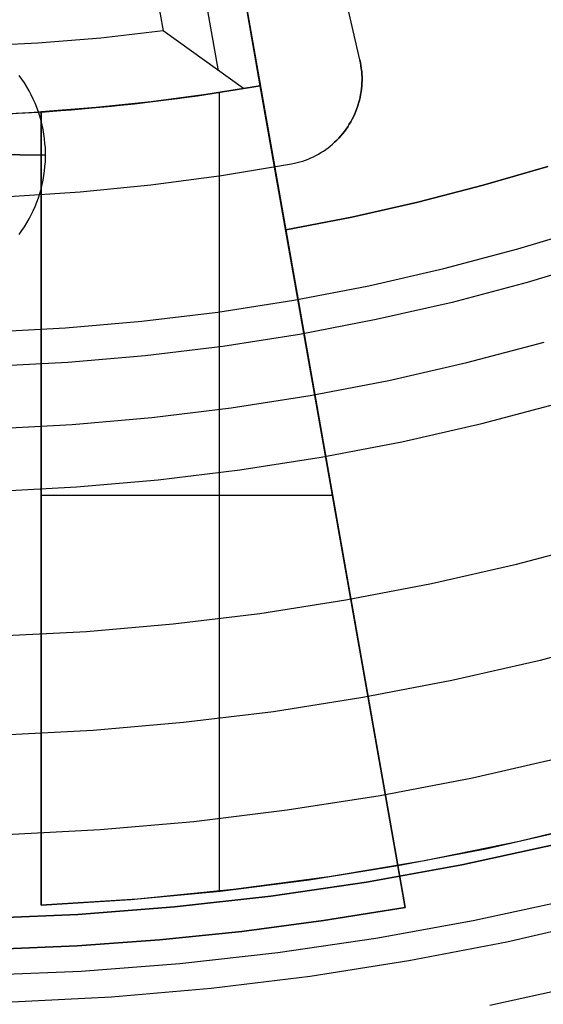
# Model space of a CAD drawing. Header units: millimetres. Extents: x 8929 to 10091, y -2708 to -1691.
# Tile 89 of 196: x 9511.23 to 9517.31, y -2091.73 to -2080.29. Entities that reach past the tile are written whole.
import ezdxf

# ---------------------------------------------------------------- set-up
doc = ezdxf.new("R2010")
doc.units = ezdxf.units.MM
for name, color, linetype in [('COLOR EXT', 7, 'Continuous'), ('luz', 7, 'Continuous'), ('PLASTICO NEGRO', 7, 'Continuous')]:
    doc.layers.add(name, color=color, linetype=linetype)

msp = doc.modelspace()

# ---------------------------------------------------------------- linework, layer by layer
at = {"layer": 'COLOR EXT', "color": 30, "true_color": 0xff8d00}
for p, q in [((9514.022, -2081.058, 33.904), (9513.449, -2077.808, 33.904)), ((9513.081, -2078.327, 34.356), (9513.532, -2080.884, 34.356)), ((9512.634, -2078.943, 34.904), (9512.894, -2080.422, 34.904)), ((9513.753, -2079.531, 20.104), (9514.317, -2082.732, 20.104)), ((9513.753, -2079.531, 25.254), (9515.62, -2090.118, 25.254)), ((9512.168, -2080.505, 34.904), (9511.438, -2080.564, 34.904)), ((9512.894, -2080.422, 34.904), (9512.168, -2080.505, 34.904)), ((9513.825, -2081.092, 34.104), (9512.894, -2080.422, 34.904)), ((9511.438, -2080.564, 34.904), (9510.708, -2080.6, 34.904)), ((9511.252, -2080.981, 16.604), (9511.22, -2080.938, 16.604)), ((9511.281, -2081.026, 16.604), (9511.252, -2080.981, 16.604)), ((9511.309, -2081.071, 16.604), (9511.281, -2081.026, 16.604)), ((9511.336, -2081.118, 16.604), (9511.309, -2081.071, 16.604)), ((9513.292, -2081.175, 30.504), (9514.022, -2081.058, 30.504)), ((9514.022, -2081.058, 26.904), (9513.389, -2081.16, 26.904)), ((9514.022, -2081.058, 33.904), (9513.825, -2081.092, 34.104)), ((9514.022, -2081.058, 26.904), (9514.022, -2081.058, 33.904)), ((9515.62, -2090.118, 26.904), (9514.022, -2081.058, 26.904)), ((9511.361, -2081.165, 16.604), (9511.336, -2081.118, 16.604)), ((9511.384, -2081.213, 16.604), (9511.361, -2081.165, 16.604)), ((9512.559, -2081.268, 30.504), (9513.292, -2081.175, 30.504)), ((9513.389, -2081.16, 26.904), (9512.753, -2081.246, 26.904)), ((9513.06, -2081.207, 34.104), (9513.825, -2081.092, 34.104)), ((9513.548, -2090.415, 26.904), (9513.548, -2081.136, 26.904)), ((9511.405, -2081.262, 16.604), (9511.384, -2081.213, 16.604)), ((9511.425, -2081.312, 16.604), (9511.405, -2081.262, 16.604)), ((9511.522, -2081.36, 34.104), (9512.292, -2081.296, 34.104)), ((9511.823, -2081.338, 30.504), (9512.559, -2081.268, 30.504)), ((9512.753, -2081.246, 26.904), (9512.115, -2081.313, 26.904)), ((9512.292, -2081.296, 34.104), (9513.06, -2081.207, 34.104)), ((9510.726, -2081.4, 29.904), (9511.476, -2081.363, 29.904)), ((9510.749, -2081.399, 34.104), (9511.522, -2081.36, 34.104)), ((9511.085, -2081.385, 30.504), (9511.823, -2081.338, 30.504)), ((9511.443, -2081.362, 16.604), (9511.425, -2081.312, 16.604)), ((9511.46, -2081.413, 16.604), (9511.443, -2081.362, 16.604)), ((9511.474, -2081.465, 16.604), (9511.46, -2081.413, 16.604)), ((9512.115, -2081.313, 26.904), (9511.476, -2081.363, 26.904)), ((9511.476, -2081.363, 26.904), (9511.476, -2090.577, 26.904)), ((9511.476, -2081.363, 29.904), (9511.476, -2081.363, 26.904)), ((9511.476, -2090.577, 29.904), (9511.476, -2081.363, 29.904)), ((9511.476, -2090.577, 28.404), (9511.476, -2081.363, 28.404)), ((9511.487, -2081.517, 16.604), (9511.474, -2081.465, 16.604)), ((9511.498, -2081.569, 16.604), (9511.487, -2081.517, 16.604)), ((9511.507, -2081.622, 16.604), (9511.498, -2081.569, 16.604)), ((9511.515, -2081.675, 16.604), (9511.507, -2081.622, 16.604)), ((9511.52, -2081.728, 16.604), (9511.515, -2081.675, 16.604)), ((9511.524, -2081.781, 16.604), (9511.52, -2081.728, 16.604)), ((9511.226, -2081.862, 22.604), (9508.726, -2081.862, 22.604)), ((9511.226, -2081.862, 16.904), (9511.526, -2081.862, 16.604)), ((9511.226, -2081.862, 22.604), (9511.226, -2081.862, 16.904)), ((9511.526, -2081.835, 16.604), (9511.524, -2081.781, 16.604)), ((9511.526, -2081.888, 16.604), (9511.526, -2081.835, 16.604)), ((9511.52, -2081.995, 16.604), (9511.524, -2081.942, 16.604)), ((9511.524, -2081.942, 16.604), (9511.526, -2081.888, 16.604)), ((9511.498, -2082.154, 16.604), (9511.507, -2082.102, 16.604)), ((9511.507, -2082.102, 16.604), (9511.515, -2082.049, 16.604)), ((9511.515, -2082.049, 16.604), (9511.52, -2081.995, 16.604)), ((9517.363, -2081.995, 16.604), (9516.611, -2082.215, 16.604)), ((9517.363, -2081.995, 20.104), (9516.611, -2082.215, 20.104)), ((9516.611, -2082.215, 18.354), (9517.363, -2081.995, 18.354)), ((9511.474, -2082.259, 16.604), (9511.487, -2082.207, 16.604)), ((9511.487, -2082.207, 16.604), (9511.498, -2082.154, 16.604)), ((9516.611, -2082.215, 16.604), (9515.852, -2082.411, 16.604)), ((9516.611, -2082.215, 20.104), (9515.852, -2082.411, 20.104)), ((9515.852, -2082.411, 18.354), (9516.611, -2082.215, 18.354)), ((9516.611, -2082.215, 16.604), (9516.611, -2082.215, 20.104)), ((9511.443, -2082.361, 16.604), (9511.46, -2082.31, 16.604)), ((9511.46, -2082.31, 16.604), (9511.474, -2082.259, 16.604)), ((9511.405, -2082.461, 16.604), (9511.425, -2082.411, 16.604)), ((9511.425, -2082.411, 16.604), (9511.443, -2082.361, 16.604)), ((9515.852, -2082.411, 16.604), (9515.087, -2082.584, 16.604)), ((9515.852, -2082.411, 20.104), (9515.087, -2082.584, 20.104)), ((9515.087, -2082.584, 18.354), (9515.852, -2082.411, 18.354)), ((9511.336, -2082.606, 16.604), (9511.361, -2082.558, 16.604)), ((9511.361, -2082.558, 16.604), (9511.384, -2082.51, 16.604)), ((9511.384, -2082.51, 16.604), (9511.405, -2082.461, 16.604)), ((9511.281, -2082.698, 16.604), (9511.309, -2082.652, 16.604)), ((9511.309, -2082.652, 16.604), (9511.336, -2082.606, 16.604)), ((9515.087, -2082.584, 16.604), (9514.317, -2082.732, 16.604)), ((9515.087, -2082.584, 20.104), (9514.317, -2082.732, 20.104)), ((9514.317, -2082.732, 18.354), (9515.087, -2082.584, 18.354)), ((9511.22, -2082.786, 16.604), (9511.252, -2082.742, 16.604)), ((9511.252, -2082.742, 16.604), (9511.281, -2082.698, 16.604)), ((9514.317, -2082.732, 16.604), (9515.705, -2090.604, 16.604)), ((9514.317, -2082.732, 20.104), (9514.317, -2082.732, 16.604)), ((9514.577, -2084.206, 16.604), (9514.577, -2084.206, 26.904)), ((9514.861, -2085.817, 26.904), (9511.476, -2085.817, 26.904)), ((9511.476, -2085.97, 29.904), (9511.476, -2085.97, 26.904)), ((9518.12, -2089.575, 29.904), (9517.029, -2089.837, 29.904)), ((9516.657, -2089.918, 19.504), (9517.688, -2089.684, 19.504)), ((9516.657, -2089.918, 24.704), (9517.688, -2089.684, 24.704)), ((9517.029, -2089.837, 29.904), (9515.93, -2090.062, 29.904)), ((9515.62, -2090.118, 19.504), (9516.657, -2089.918, 19.504)), ((9515.62, -2090.118, 24.704), (9516.657, -2089.918, 24.704)), ((9515.93, -2090.062, 29.904), (9514.824, -2090.248, 29.904)), ((9514.59, -2090.283, 26.904), (9515.62, -2090.118, 26.904)), ((9515.62, -2090.118, 19.504), (9515.62, -2090.118, 26.904)), ((9515.705, -2090.604, 19.504), (9515.62, -2090.118, 19.504)), ((9513.555, -2090.414, 26.904), (9514.59, -2090.283, 26.904)), ((9514.824, -2090.248, 29.904), (9513.712, -2090.396, 29.904)), ((9512.517, -2090.512, 26.904), (9513.555, -2090.414, 26.904)), ((9513.712, -2090.396, 29.904), (9512.596, -2090.506, 29.904)), ((9512.596, -2090.506, 29.904), (9511.476, -2090.577, 29.904)), ((9511.476, -2090.577, 26.904), (9512.517, -2090.512, 26.904)), ((9511.476, -2090.577, 29.904), (9511.476, -2090.577, 26.904)), ((9515.705, -2090.604, 19.504), (9514.758, -2090.757, 19.504)), ((9514.758, -2090.757, 16.604), (9515.705, -2090.604, 16.604)), ((9515.705, -2090.604, 18.054), (9514.758, -2090.757, 18.054)), ((9515.705, -2090.604, 16.604), (9515.705, -2090.604, 19.504)), ((9514.758, -2090.757, 19.504), (9513.806, -2090.882, 19.504)), ((9513.806, -2090.882, 16.604), (9514.758, -2090.757, 16.604)), ((9514.758, -2090.757, 18.054), (9513.806, -2090.882, 18.054)), ((9513.806, -2090.882, 19.504), (9512.852, -2090.98, 19.504)), ((9512.852, -2090.98, 16.604), (9513.806, -2090.882, 16.604)), ((9513.806, -2090.882, 18.054), (9512.852, -2090.98, 18.054)), ((9512.852, -2090.98, 19.504), (9511.894, -2091.049, 19.504)), ((9511.894, -2091.049, 16.604), (9512.852, -2090.98, 16.604)), ((9512.852, -2090.98, 18.054), (9511.894, -2091.049, 18.054)), ((9511.894, -2091.049, 19.504), (9510.936, -2091.091, 19.504)), ((9510.936, -2091.091, 16.604), (9511.894, -2091.049, 16.604)), ((9511.894, -2091.049, 18.054), (9510.936, -2091.091, 18.054))]:
    msp.add_line(p, q, dxfattribs=at)
at = {"layer": 'luz', "color": 7, "true_color": 0xffffff}
for p, q in [((9517.015, -2082.955, -19.742), (9517.868, -2082.697, -19.742)), ((9516.153, -2083.183, -19.742), (9517.015, -2082.955, -19.742)), ((9517.991, -2083.081, -19.778), (9517.125, -2083.343, -19.778)), ((9515.285, -2083.382, -19.742), (9516.153, -2083.183, -19.742)), ((9517.125, -2083.343, -19.778), (9516.25, -2083.575, -19.778)), ((9514.41, -2083.55, -19.742), (9515.285, -2083.382, -19.742)), ((9513.529, -2083.688, -19.742), (9514.41, -2083.55, -19.742)), ((9516.25, -2083.575, -19.778), (9515.368, -2083.776, -19.778)), ((9512.645, -2083.795, -19.742), (9513.529, -2083.688, -19.742)), ((9511.757, -2083.872, -19.742), (9512.645, -2083.795, -19.742)), ((9515.368, -2083.776, -19.778), (9514.479, -2083.947, -19.778)), ((9510.867, -2083.918, -19.742), (9511.757, -2083.872, -19.742)), ((9514.479, -2083.947, -19.778), (9513.585, -2084.087, -19.778)), ((9516.423, -2084.275, -19.778), (9517.321, -2084.037, -19.778)), ((9513.585, -2084.087, -19.778), (9512.686, -2084.196, -19.778)), ((9511.785, -2084.274, -19.778), (9510.881, -2084.321, -19.778)), ((9512.686, -2084.196, -19.778), (9511.785, -2084.274, -19.778)), ((9515.516, -2084.482, -19.778), (9516.423, -2084.275, -19.778)), ((9514.603, -2084.658, -19.778), (9515.516, -2084.482, -19.778)), ((9513.684, -2084.802, -19.778), (9514.603, -2084.658, -19.778)), ((9516.597, -2084.981, -20.092), (9517.52, -2084.737, -20.092)), ((9512.761, -2084.914, -19.778), (9513.684, -2084.802, -19.778)), ((9511.834, -2084.994, -19.778), (9512.761, -2084.914, -19.778)), ((9510.906, -2085.042, -19.778), (9511.834, -2084.994, -19.778)), ((9515.665, -2085.194, -20.092), (9516.597, -2084.981, -20.092)), ((9514.728, -2085.374, -20.092), (9515.665, -2085.194, -20.092)), ((9513.784, -2085.522, -20.092), (9514.728, -2085.374, -20.092)), ((9512.836, -2085.637, -20.092), (9513.784, -2085.522, -20.092)), ((9511.885, -2085.719, -20.092), (9512.836, -2085.637, -20.092)), ((9510.931, -2085.769, -20.092), (9511.885, -2085.719, -20.092)), ((9516.999, -2086.615, -20.817), (9517.979, -2086.356, -20.817)), ((9516.012, -2086.841, -20.817), (9516.999, -2086.615, -20.817)), ((9515.017, -2087.032, -20.817), (9516.012, -2086.841, -20.817)), ((9514.016, -2087.188, -20.817), (9515.017, -2087.032, -20.817)), ((9513.01, -2087.311, -20.817), (9514.016, -2087.188, -20.817)), ((9512.001, -2087.398, -20.817), (9513.01, -2087.311, -20.817)), ((9510.989, -2087.45, -20.817), (9512.001, -2087.398, -20.817)), ((9518.293, -2087.465, -20.509), (9517.275, -2087.734, -20.509)), ((9517.275, -2087.734, -20.509), (9516.249, -2087.969, -20.509)), ((9516.249, -2087.969, -20.509), (9515.215, -2088.167, -20.509)), ((9515.215, -2088.167, -20.509), (9514.174, -2088.33, -20.509)), ((9514.174, -2088.33, -20.509), (9513.129, -2088.457, -20.509)), ((9513.129, -2088.457, -20.509), (9512.08, -2088.548, -20.509)), ((9512.08, -2088.548, -20.509), (9511.029, -2088.603, -20.509)), ((9516.486, -2089.097, -20.202), (9517.551, -2088.854, -20.202)), ((9515.413, -2089.303, -20.202), (9516.486, -2089.097, -20.202)), ((9514.333, -2089.472, -20.202), (9515.413, -2089.303, -20.202)), ((9513.248, -2089.604, -20.202), (9514.333, -2089.472, -20.202)), ((9512.16, -2089.698, -20.202), (9513.248, -2089.604, -20.202)), ((9511.069, -2089.755, -20.202), (9512.16, -2089.698, -20.202)), ((9516.886, -2091.002, -21.265), (9518.017, -2090.744, -21.265)), ((9515.747, -2091.221, -21.265), (9516.886, -2091.002, -21.265)), ((9514.601, -2091.401, -21.265), (9515.747, -2091.221, -21.265)), ((9513.45, -2091.541, -21.265), (9514.601, -2091.401, -21.265)), ((9512.294, -2091.641, -21.265), (9513.45, -2091.541, -21.265)), ((9511.136, -2091.701, -21.265), (9512.294, -2091.641, -21.265))]:
    msp.add_line(p, q, dxfattribs=at)
at = {"layer": 'PLASTICO NEGRO', "color": 254, "true_color": 0xcad1ee}
for p, q in [((9515.179, -2080.759, 29.904), (9514.955, -2079.784, 29.904)), ((9515.179, -2080.759, 31.404), (9514.955, -2079.784, 31.404)), ((9515.179, -2080.759, 30.654), (9514.955, -2079.784, 30.654)), ((9515.186, -2080.792, 29.904), (9515.179, -2080.759, 29.904)), ((9515.179, -2080.759, 31.404), (9515.186, -2080.792, 31.404)), ((9515.179, -2080.759, 29.904), (9515.179, -2080.759, 31.404)), ((9515.186, -2080.792, 30.654), (9515.179, -2080.759, 30.654)), ((9515.192, -2080.825, 29.904), (9515.186, -2080.792, 29.904)), ((9515.186, -2080.792, 31.404), (9515.192, -2080.825, 31.404)), ((9515.192, -2080.825, 30.654), (9515.186, -2080.792, 30.654)), ((9515.196, -2080.859, 29.904), (9515.192, -2080.825, 29.904)), ((9515.192, -2080.825, 31.404), (9515.196, -2080.859, 31.404)), ((9515.196, -2080.859, 30.654), (9515.192, -2080.825, 30.654)), ((9515.2, -2080.892, 29.904), (9515.196, -2080.859, 29.904)), ((9515.196, -2080.859, 31.404), (9515.2, -2080.892, 31.404)), ((9515.2, -2080.892, 30.654), (9515.196, -2080.859, 30.654)), ((9515.203, -2080.926, 29.904), (9515.2, -2080.892, 29.904)), ((9515.2, -2080.892, 31.404), (9515.203, -2080.926, 31.404)), ((9515.203, -2080.926, 30.654), (9515.2, -2080.892, 30.654)), ((9515.204, -2080.96, 29.904), (9515.203, -2080.926, 29.904)), ((9515.203, -2080.926, 31.404), (9515.204, -2080.96, 31.404)), ((9515.204, -2080.96, 30.654), (9515.203, -2080.926, 30.654)), ((9515.204, -2080.994, 29.904), (9515.204, -2080.96, 29.904)), ((9515.204, -2080.96, 31.404), (9515.204, -2080.994, 31.404)), ((9515.204, -2080.994, 30.654), (9515.204, -2080.96, 30.654)), ((9515.198, -2081.095, 29.904), (9515.201, -2081.061, 29.904)), ((9515.201, -2081.061, 31.404), (9515.198, -2081.095, 31.404)), ((9515.198, -2081.095, 30.654), (9515.201, -2081.061, 30.654)), ((9515.201, -2081.061, 29.904), (9515.203, -2081.027, 29.904)), ((9515.203, -2081.027, 31.404), (9515.201, -2081.061, 31.404)), ((9515.201, -2081.061, 30.654), (9515.203, -2081.027, 30.654)), ((9515.203, -2081.027, 29.904), (9515.204, -2080.994, 29.904)), ((9515.204, -2080.994, 31.404), (9515.203, -2081.027, 31.404)), ((9515.203, -2081.027, 30.654), (9515.204, -2080.994, 30.654)), ((9515.181, -2081.195, 29.904), (9515.188, -2081.162, 29.904)), ((9515.188, -2081.162, 31.404), (9515.181, -2081.195, 31.404)), ((9515.181, -2081.195, 30.654), (9515.188, -2081.162, 30.654)), ((9515.188, -2081.162, 29.904), (9515.194, -2081.128, 29.904)), ((9515.194, -2081.128, 31.404), (9515.188, -2081.162, 31.404)), ((9515.188, -2081.162, 30.654), (9515.194, -2081.128, 30.654)), ((9515.194, -2081.128, 29.904), (9515.198, -2081.095, 29.904)), ((9515.198, -2081.095, 31.404), (9515.194, -2081.128, 31.404)), ((9515.194, -2081.128, 30.654), (9515.198, -2081.095, 30.654)), ((9515.144, -2081.324, 29.904), (9515.155, -2081.292, 29.904)), ((9515.155, -2081.292, 31.404), (9515.144, -2081.324, 31.404)), ((9515.144, -2081.324, 30.654), (9515.155, -2081.292, 30.654)), ((9515.155, -2081.292, 29.904), (9515.165, -2081.26, 29.904)), ((9515.165, -2081.26, 31.404), (9515.155, -2081.292, 31.404)), ((9515.155, -2081.292, 30.654), (9515.165, -2081.26, 30.654)), ((9515.165, -2081.26, 29.904), (9515.174, -2081.228, 29.904)), ((9515.174, -2081.228, 31.404), (9515.165, -2081.26, 31.404)), ((9515.165, -2081.26, 30.654), (9515.174, -2081.228, 30.654)), ((9515.174, -2081.228, 29.904), (9515.181, -2081.195, 29.904)), ((9515.181, -2081.195, 31.404), (9515.174, -2081.228, 31.404)), ((9515.174, -2081.228, 30.654), (9515.181, -2081.195, 30.654)), ((9515.09, -2081.448, 29.904), (9515.105, -2081.418, 29.904)), ((9515.105, -2081.418, 31.404), (9515.09, -2081.448, 31.404)), ((9515.09, -2081.448, 30.654), (9515.105, -2081.418, 30.654)), ((9515.105, -2081.418, 29.904), (9515.119, -2081.387, 29.904)), ((9515.119, -2081.387, 31.404), (9515.105, -2081.418, 31.404)), ((9515.105, -2081.418, 30.654), (9515.119, -2081.387, 30.654)), ((9515.119, -2081.387, 29.904), (9515.132, -2081.356, 29.904)), ((9515.132, -2081.356, 31.404), (9515.119, -2081.387, 31.404)), ((9515.119, -2081.387, 30.654), (9515.132, -2081.356, 30.654)), ((9515.132, -2081.356, 29.904), (9515.144, -2081.324, 29.904)), ((9515.144, -2081.324, 31.404), (9515.132, -2081.356, 31.404)), ((9515.132, -2081.356, 30.654), (9515.144, -2081.324, 30.654)), ((9515.019, -2081.563, 29.904), (9515.038, -2081.535, 29.904)), ((9515.038, -2081.535, 31.404), (9515.019, -2081.563, 31.404)), ((9515.019, -2081.563, 30.654), (9515.038, -2081.535, 30.654)), ((9515.038, -2081.535, 29.904), (9515.056, -2081.507, 29.904)), ((9515.056, -2081.507, 31.404), (9515.038, -2081.535, 31.404)), ((9515.038, -2081.535, 30.654), (9515.056, -2081.507, 30.654)), ((9515.056, -2081.507, 29.904), (9515.073, -2081.478, 29.904)), ((9515.073, -2081.478, 31.404), (9515.056, -2081.507, 31.404)), ((9515.056, -2081.507, 30.654), (9515.073, -2081.478, 30.654)), ((9515.073, -2081.478, 29.904), (9515.09, -2081.448, 29.904)), ((9515.09, -2081.448, 31.404), (9515.073, -2081.478, 31.404)), ((9515.073, -2081.478, 30.654), (9515.09, -2081.448, 30.654)), ((9514.933, -2081.667, 29.904), (9514.956, -2081.642, 29.904)), ((9514.956, -2081.642, 31.404), (9514.933, -2081.667, 31.404)), ((9514.933, -2081.667, 30.654), (9514.956, -2081.642, 30.654)), ((9514.956, -2081.642, 29.904), (9514.978, -2081.617, 29.904)), ((9514.978, -2081.617, 31.404), (9514.956, -2081.642, 31.404)), ((9514.956, -2081.642, 30.654), (9514.978, -2081.617, 30.654)), ((9514.978, -2081.617, 29.904), (9514.999, -2081.59, 29.904)), ((9514.999, -2081.59, 31.404), (9514.978, -2081.617, 31.404)), ((9514.978, -2081.617, 30.654), (9514.999, -2081.59, 30.654)), ((9514.999, -2081.59, 29.904), (9515.019, -2081.563, 29.904)), ((9515.019, -2081.563, 31.404), (9514.999, -2081.59, 31.404)), ((9514.999, -2081.59, 30.654), (9515.019, -2081.563, 30.654)), ((9514.809, -2081.779, 29.904), (9514.835, -2081.759, 29.904)), ((9514.809, -2081.779, 31.404), (9514.835, -2081.759, 31.404)), ((9514.809, -2081.779, 30.654), (9514.835, -2081.759, 30.654)), ((9514.835, -2081.759, 29.904), (9514.861, -2081.737, 29.904)), ((9514.835, -2081.759, 31.404), (9514.861, -2081.737, 31.404)), ((9514.835, -2081.759, 30.654), (9514.861, -2081.737, 30.654)), ((9514.861, -2081.737, 29.904), (9514.885, -2081.715, 29.904)), ((9514.861, -2081.737, 31.404), (9514.885, -2081.715, 31.404)), ((9514.861, -2081.737, 30.654), (9514.885, -2081.715, 30.654)), ((9514.885, -2081.715, 29.904), (9514.91, -2081.692, 29.904)), ((9514.91, -2081.692, 31.404), (9514.885, -2081.715, 31.404)), ((9514.885, -2081.715, 30.654), (9514.91, -2081.692, 30.654)), ((9514.885, -2081.715, 31.404), (9514.885, -2081.715, 29.904)), ((9514.91, -2081.692, 29.904), (9514.933, -2081.667, 29.904)), ((9514.933, -2081.667, 31.404), (9514.91, -2081.692, 31.404)), ((9514.91, -2081.692, 30.654), (9514.933, -2081.667, 30.654)), ((9514.639, -2081.884, 29.904), (9514.668, -2081.869, 29.904)), ((9514.639, -2081.884, 31.404), (9514.668, -2081.869, 31.404)), ((9514.639, -2081.884, 30.654), (9514.668, -2081.869, 30.654)), ((9514.668, -2081.869, 29.904), (9514.698, -2081.853, 29.904)), ((9514.668, -2081.869, 31.404), (9514.698, -2081.853, 31.404)), ((9514.668, -2081.869, 30.654), (9514.698, -2081.853, 30.654)), ((9514.698, -2081.853, 29.904), (9514.726, -2081.836, 29.904)), ((9514.698, -2081.853, 31.404), (9514.726, -2081.836, 31.404)), ((9514.698, -2081.853, 30.654), (9514.726, -2081.836, 30.654)), ((9514.726, -2081.836, 29.904), (9514.755, -2081.818, 29.904)), ((9514.726, -2081.836, 31.404), (9514.755, -2081.818, 31.404)), ((9514.726, -2081.836, 30.654), (9514.755, -2081.818, 30.654)), ((9514.755, -2081.818, 29.904), (9514.782, -2081.799, 29.904)), ((9514.755, -2081.818, 31.404), (9514.782, -2081.799, 31.404)), ((9514.755, -2081.818, 30.654), (9514.782, -2081.799, 30.654)), ((9514.782, -2081.799, 29.904), (9514.809, -2081.779, 29.904)), ((9514.782, -2081.799, 31.404), (9514.809, -2081.779, 31.404)), ((9514.782, -2081.799, 30.654), (9514.809, -2081.779, 30.654)), ((9513.571, -2082.103, 31.404), (9514.386, -2081.966, 31.404)), ((9513.571, -2082.103, 29.904), (9514.386, -2081.966, 29.904)), ((9513.571, -2082.103, 30.654), (9514.386, -2081.966, 30.654)), ((9514.386, -2081.966, 29.904), (9514.419, -2081.96, 29.904)), ((9514.386, -2081.966, 31.404), (9514.419, -2081.96, 31.404)), ((9514.386, -2081.966, 30.654), (9514.419, -2081.96, 30.654)), ((9514.386, -2081.966, 29.904), (9514.386, -2081.966, 31.404)), ((9514.419, -2081.96, 29.904), (9514.451, -2081.952, 29.904)), ((9514.419, -2081.96, 31.404), (9514.451, -2081.952, 31.404)), ((9514.419, -2081.96, 30.654), (9514.451, -2081.952, 30.654)), ((9514.451, -2081.952, 29.904), (9514.483, -2081.943, 29.904)), ((9514.451, -2081.952, 31.404), (9514.483, -2081.943, 31.404)), ((9514.451, -2081.952, 30.654), (9514.483, -2081.943, 30.654)), ((9514.483, -2081.943, 29.904), (9514.515, -2081.933, 29.904)), ((9514.483, -2081.943, 31.404), (9514.515, -2081.933, 31.404)), ((9514.483, -2081.943, 30.654), (9514.515, -2081.933, 30.654)), ((9514.515, -2081.933, 29.904), (9514.547, -2081.923, 29.904)), ((9514.515, -2081.933, 31.404), (9514.547, -2081.923, 31.404)), ((9514.515, -2081.933, 30.654), (9514.547, -2081.923, 30.654)), ((9514.547, -2081.923, 29.904), (9514.578, -2081.911, 29.904)), ((9514.547, -2081.923, 31.404), (9514.578, -2081.911, 31.404)), ((9514.547, -2081.923, 30.654), (9514.578, -2081.911, 30.654)), ((9514.578, -2081.911, 29.904), (9514.608, -2081.898, 29.904)), ((9514.578, -2081.911, 31.404), (9514.608, -2081.898, 31.404)), ((9514.578, -2081.911, 30.654), (9514.608, -2081.898, 30.654)), ((9514.608, -2081.898, 29.904), (9514.639, -2081.884, 29.904)), ((9514.608, -2081.898, 31.404), (9514.639, -2081.884, 31.404)), ((9514.608, -2081.898, 30.654), (9514.639, -2081.884, 30.654)), ((9512.751, -2082.211, 31.404), (9513.571, -2082.103, 31.404)), ((9512.751, -2082.211, 29.904), (9513.571, -2082.103, 29.904)), ((9512.751, -2082.211, 30.654), (9513.571, -2082.103, 30.654)), ((9511.929, -2082.292, 31.404), (9512.751, -2082.211, 31.404)), ((9511.929, -2082.292, 29.904), (9512.751, -2082.211, 29.904)), ((9511.929, -2082.292, 30.654), (9512.751, -2082.211, 30.654)), ((9511.104, -2082.345, 31.404), (9511.929, -2082.292, 31.404)), ((9511.104, -2082.345, 29.904), (9511.929, -2082.292, 29.904)), ((9511.104, -2082.345, 30.654), (9511.929, -2082.292, 30.654)), ((9516.365, -2090.109, 31.404), (9517.465, -2089.869, 31.404)), ((9517.465, -2089.869, 29.904), (9516.365, -2090.109, 29.904)), ((9515.257, -2090.31, 31.404), (9516.365, -2090.109, 31.404)), ((9516.365, -2090.109, 29.904), (9515.257, -2090.31, 29.904)), ((9514.143, -2090.473, 31.404), (9515.257, -2090.31, 31.404)), ((9515.257, -2090.31, 29.904), (9514.143, -2090.473, 29.904)), ((9513.023, -2090.598, 31.404), (9514.143, -2090.473, 31.404)), ((9514.143, -2090.473, 29.904), (9513.023, -2090.598, 29.904)), ((9517.618, -2090.516, 31.656), (9516.495, -2090.76, 31.656)), ((9510.776, -2090.731, 31.404), (9511.901, -2090.684, 31.404)), ((9511.901, -2090.684, 29.904), (9510.776, -2090.731, 29.904)), ((9511.901, -2090.684, 31.404), (9513.023, -2090.598, 31.404)), ((9513.023, -2090.598, 29.904), (9511.901, -2090.684, 29.904)), ((9516.495, -2090.76, 31.656), (9515.364, -2090.966, 31.656)), ((9515.364, -2090.966, 31.656), (9514.227, -2091.132, 31.656)), ((9514.227, -2091.132, 31.656), (9513.085, -2091.259, 31.656)), ((9511.94, -2091.347, 31.656), (9510.792, -2091.395, 31.656)), ((9513.085, -2091.259, 31.656), (9511.94, -2091.347, 31.656)), ((9516.69, -2091.738, 30.535), (9517.846, -2091.486, 30.535))]:
    msp.add_line(p, q, dxfattribs=at)

doc.saveas('drawing.dxf')
